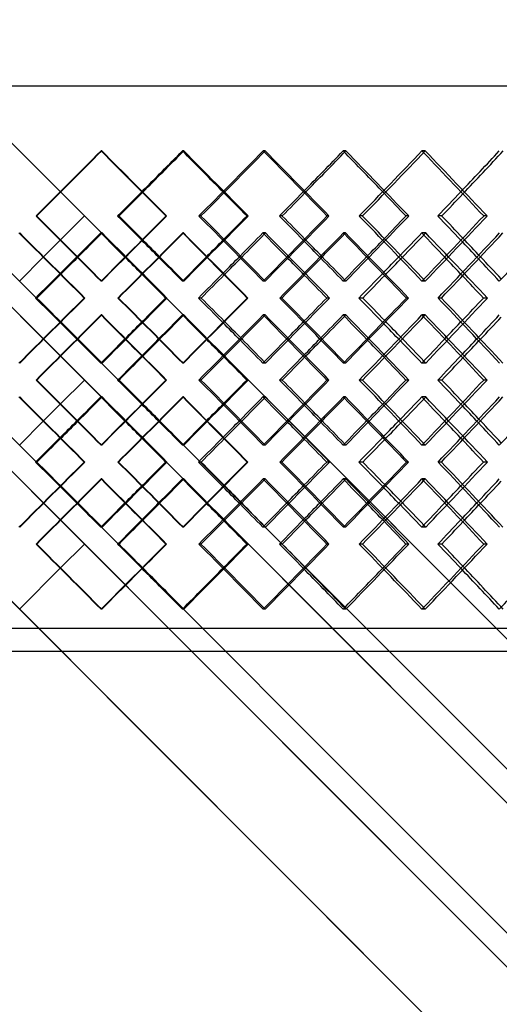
# Model space of a CAD drawing. Header units: millimetres. Extents: x -448 to 448, y -319 to 381.
# Tile 10 of 18: x 0 to 104, y -105 to 109. Entities that reach past the tile are written whole.
import ezdxf

# ---------------------------------------------------------------- set-up
doc = ezdxf.new("R2010")
doc.units = ezdxf.units.MM
doc.layers.add('HIDDEN', color=7, linetype='Continuous')
doc.layers.add('THICK', color=7, linetype='Continuous')

msp = doc.modelspace()

# ---------------------------------------------------------------- linework, layer by layer
at = {"layer": 'HIDDEN'}
for p, q in [((-300, 345.15), (300, -254.85)), ((-300, 95), (300, 95)), ((0, 80.82), (300, -219.18)), ((17.92, 80.82), (17.77, 80.82)), ((35.78, 80.82), (35.48, 80.82)), ((53.51, 80.82), (53.07, 80.82)), ((71.05, 80.82), (70.47, 80.82)), ((88.35, 80.82), (87.62, 80.82)), ((3.77, 66.67), (3.62, 66.67)), ((14.15, 66.67), (14.15, 66.67)), ((39.52, 66.67), (39.08, 66.67)), ((49.79, 66.67), (49.5, 66.67)), ((74.71, 66.67), (73.98, 66.67)), ((84.73, 66.67), (84.14, 66.67)), ((18.01, 62.99), (17.71, 62.99)), ((35.69, 62.99), (35.54, 62.99)), ((53.6, 62.99), (53.01, 62.99)), ((70.97, 62.99), (70.53, 62.99)), ((88.43, 62.99), (87.56, 62.99)), ((8.96, 61.48), (5.2, 57.71)), ((17.92, 52.51), (17.77, 52.51)), ((35.78, 52.51), (35.48, 52.51)), ((53.51, 52.51), (53.07, 52.51)), ((71.05, 52.51), (70.47, 52.51)), ((88.35, 52.51), (87.62, 52.51)), ((14.11, 48.83), (14.26, 48.83)), ((21.59, 48.83), (21.45, 48.83)), ((32.12, 48.83), (31.82, 48.83)), ((57.13, 48.83), (56.69, 48.83)), ((67.47, 48.83), (66.88, 48.83)), ((91.86, 48.83), (91.13, 48.83)), ((101.87, 48.83), (101, 48.83)), ((17.92, 45.15), (17.77, 45.15)), ((35.78, 45.15), (35.48, 45.15)), ((53.51, 45.15), (53.07, 45.15)), ((71.05, 45.15), (70.47, 45.15)), ((88.35, 45.15), (87.62, 45.15)), ((5.2, 39.95), (300, -254.85)), ((18.01, 34.68), (17.71, 34.68)), ((35.69, 34.68), (35.54, 34.68)), ((53.6, 34.68), (53.01, 34.68)), ((70.97, 34.68), (70.53, 34.68)), ((88.43, 34.68), (87.56, 34.68)), ((3.77, 31), (3.62, 31)), ((14.15, 31), (14.15, 31)), ((39.52, 31), (39.08, 31)), ((49.79, 31), (49.5, 31)), ((74.71, 31), (73.98, 31)), ((84.73, 31), (84.14, 31)), ((8.96, 25.81), (5.2, 22.05)), ((18.01, 27.32), (17.71, 27.32)), ((35.69, 27.32), (35.54, 27.32)), ((53.6, 27.32), (53.01, 27.32)), ((70.97, 27.32), (70.53, 27.32)), ((88.43, 27.32), (87.56, 27.32)), ((-12.64, 22.13), (300, -290.51)), ((17.92, 16.85), (17.77, 16.85)), ((35.78, 16.85), (35.48, 16.85)), ((53.51, 16.85), (53.07, 16.85)), ((71.05, 16.85), (70.47, 16.85)), ((88.35, 16.85), (87.62, 16.85)), ((14.11, 13.17), (14.26, 13.17)), ((21.59, 13.17), (21.45, 13.17)), ((32.12, 13.17), (31.82, 13.17)), ((57.13, 13.17), (56.69, 13.17)), ((67.47, 13.17), (66.88, 13.17)), ((91.86, 13.17), (91.13, 13.17)), ((101.87, 13.17), (101, 13.17)), ((17.92, 9.49), (17.77, 9.49)), ((35.78, 9.49), (35.48, 9.49)), ((53.51, 9.49), (53.07, 9.49)), ((71.05, 9.49), (70.47, 9.49)), ((88.35, 9.49), (87.62, 9.49)), ((-26.86, 8.04), (300, -318.82)), ((5.2, 4.29), (300, -290.51)), ((18.01, -0.99), (17.71, -0.99)), ((35.69, -0.99), (35.54, -0.99)), ((53.6, -0.99), (53.01, -0.99)), ((70.97, -0.99), (70.53, -0.99)), ((88.43, -0.99), (87.56, -0.99)), ((3.77, -4.67), (3.62, -4.67)), ((14.15, -4.67), (14.15, -4.67)), ((39.52, -4.67), (39.08, -4.67)), ((49.79, -4.67), (49.5, -4.67)), ((74.71, -4.67), (73.98, -4.67)), ((84.73, -4.67), (84.14, -4.67)), ((-8.96, -9.86), (300, -318.82)), ((8.96, -9.86), (0, -18.82)), ((17.92, -18.82), (17.77, -18.82)), ((35.78, -18.82), (35.48, -18.82)), ((53.51, -18.82), (53.07, -18.82)), ((71.05, -18.82), (70.47, -18.82)), ((88.35, -18.82), (87.62, -18.82)), ((300, -23), (-300, -23))]:
    msp.add_line(p, q, dxfattribs=at)
for centre, major_axis, ratio, start_param, end_param in [((0, 80.82), (-299.87, -299.87), 0.029646, 1.553241, 1.600434), ((0, 80.82), (-299.87, 299.87), 0.029646, -1.600681, -1.600434), ((0, 80.82), (-299.47, -299.47), 0.059345, 1.600434, 1.630072), ((0, 80.82), (-301.97, -301.97), 0.059345, 1.600188, 1.630072), ((0, 80.82), (-299.47, 299.47), 0.059345, -1.660455, -1.630072), ((0, 80.82), (-301.97, 301.97), 0.059345, -1.676874, -1.630072), ((0, 80.82), (-298.81, -298.81), 0.089148, 1.612516, 1.659709), ((0, 80.82), (-298.81, 298.81), 0.089148, -1.660458, -1.659709), ((0, 80.82), (-297.89, -297.89), 0.119109, 1.659709, 1.689347), ((0, 80.82), (-300.38, -300.38), 0.119109, 1.658962, 1.689347), ((0, 80.82), (-297.89, 297.89), 0.119109, -1.720247, -1.689347), ((0, 80.82), (-300.38, 300.38), 0.119109, -1.73615, -1.689347), ((0, 80.82), (-296.71, -296.71), 0.149283, 1.671792, 1.718985), ((0, 80.82), (-296.71, 296.71), 0.149283, -1.720257, -1.718985), ((0, 80.82), (-295.27, -295.27), 0.179724, 1.718985, 1.748622), ((0, 80.82), (-297.73, -297.73), 0.179724, 1.71771, 1.748622), ((0, 52.51), (-299.87, 299.87), 0.029646, -1.600434, -1.553241), ((0, 52.51), (-301.97, -301.97), 0.059345, 1.630072, 1.676874), ((0, 52.51), (-298.81, 298.81), 0.089148, -1.659709, -1.612516), ((0, 52.51), (-300.38, -300.38), 0.119109, 1.689347, 1.73615), ((0, 52.51), (-296.71, 296.71), 0.149283, -1.718985, -1.671792), ((0, 80.82), (-299.87, 299.87), 0.029646, 1.600638, 1.647982), ((0, 80.82), (-301.97, -301.97), 0.059345, 1.570594, 1.571084), ((0, 45.15), (-301.97, 301.97), 0.059345, -1.617904, -1.571084), ((0, 45.15), (-299.87, -299.87), 0.029646, 1.612703, 1.659914), ((0, 80.82), (-299.87, 299.87), 0.029646, -1.660163, -1.659914), ((0, 80.82), (-300.38, -300.38), 0.119109, 1.629372, 1.63036), ((0, 45.15), (-300.38, 300.38), 0.119109, -1.677179, -1.63036), ((0, 45.15), (-298.81, -298.81), 0.089148, 1.671979, 1.719189), ((0, 80.82), (-298.81, 298.81), 0.089148, -1.719948, -1.719189), ((0, 80.82), (-297.73, -297.73), 0.179724, 1.688128, 1.689635), ((0, 45.15), (-297.73, 297.73), 0.179724, -1.736454, -1.689635), ((0, 45.15), (-296.71, -296.71), 0.149283, 1.731254, 1.778464), ((0, 52.51), (-299.47, 299.47), 0.059345, -1.612957, -1.600434), ((0, 52.51), (-301.97, 301.97), 0.059345, -1.612607, -1.600188), ((0, 52.51), (-299.47, -299.47), 0.059345, 1.647648, 1.660455), ((0, 52.51), (-297.89, 297.89), 0.119109, -1.67274, -1.659709), ((0, 52.51), (-300.38, 300.38), 0.119109, -1.671883, -1.658962), ((0, 52.51), (-297.89, -297.89), 0.119109, 1.706923, 1.720247), ((0, 52.51), (-295.27, 295.27), 0.179724, -1.73255, -1.718985), ((0, 52.51), (-297.73, 297.73), 0.179724, -1.731158, -1.71771), ((0, 80.82), (-299.47, -299.47), 0.059345, 1.540911, 1.553468), ((0, 80.82), (-297.89, -297.89), 0.119109, 1.600434, 1.613243), ((0, 80.82), (-295.27, -295.27), 0.179724, 1.659709, 1.673039), ((0, 80.82), (-301.97, -301.97), 0.059345, 1.541159, 1.553611), ((0, 45.15), (-299.47, 299.47), 0.059345, -1.600682, -1.588159), ((0, 80.82), (-300.38, -300.38), 0.119109, 1.600185, 1.612886), ((0, 45.15), (-297.89, 297.89), 0.119109, -1.660463, -1.647435), ((0, 80.82), (-297.73, -297.73), 0.179724, 1.658948, 1.672162), ((0, 45.15), (-295.27, 295.27), 0.179724, -1.72027, -1.70671), ((0, 52.51), (-299.87, -299.87), 0.029646, 1.600434, 1.600681), ((0, 52.51), (-301.97, 301.97), 0.059345, -1.630072, -1.629579), ((0, 52.51), (-298.81, -298.81), 0.089148, 1.659709, 1.660458), ((0, 52.51), (-300.38, 300.38), 0.119109, -1.689347, -1.688348), ((0, 52.51), (-296.71, -296.71), 0.149283, 1.718985, 1.720257), ((0, 16.85), (-299.87, -299.87), 0.029646, -1.647982, -1.600638), ((0, 52.51), (-301.97, -301.97), 0.059345, 1.571084, 1.617904), ((0, 52.51), (-299.87, 299.87), 0.029646, -1.659914, -1.612703), ((0, 52.51), (-300.38, -300.38), 0.119109, 1.63036, 1.677179), ((0, 52.51), (-298.81, 298.81), 0.089148, -1.719189, -1.671979), ((0, 52.51), (-297.73, -297.73), 0.179724, 1.689635, 1.736454), ((0, 52.51), (-296.71, 296.71), 0.149283, -1.778464, -1.731254), ((0, 45.15), (-299.87, -299.87), 0.029646, 1.553241, 1.600434), ((0, 45.15), (-299.87, 299.87), 0.029646, -1.600681, -1.600434), ((0, 45.15), (-301.97, -301.97), 0.059345, 1.629579, 1.630072), ((0, 45.15), (-301.97, 301.97), 0.059345, -1.676874, -1.630072), ((0, 45.15), (-298.81, -298.81), 0.089148, 1.612516, 1.659709), ((0, 45.15), (-298.81, 298.81), 0.089148, -1.660458, -1.659709), ((0, 45.15), (-300.38, -300.38), 0.119109, 1.688348, 1.689347), ((0, 45.15), (-300.38, 300.38), 0.119109, -1.73615, -1.689347), ((0, 45.15), (-296.71, -296.71), 0.149283, 1.671792, 1.718985), ((0, 45.15), (-296.71, 296.71), 0.149283, -1.720257, -1.718985), ((0, 16.85), (-299.47, 299.47), 0.059345, -1.553468, -1.540911), ((0, 16.85), (-301.97, 301.97), 0.059345, -1.553611, -1.541159), ((0, 52.51), (-299.47, -299.47), 0.059345, 1.588159, 1.600682), ((0, 16.85), (-297.89, 297.89), 0.119109, -1.613243, -1.600434), ((0, 16.85), (-300.38, 300.38), 0.119109, -1.612886, -1.600185), ((0, 52.51), (-297.89, -297.89), 0.119109, 1.647435, 1.660463), ((0, 16.85), (-295.27, 295.27), 0.179724, -1.673039, -1.659709), ((0, 16.85), (-297.73, 297.73), 0.179724, -1.672162, -1.658948), ((0, 52.51), (-295.27, -295.27), 0.179724, 1.70671, 1.72027), ((0, 45.15), (-299.47, -299.47), 0.059345, 1.600434, 1.612957), ((0, 45.15), (-301.97, -301.97), 0.059345, 1.600188, 1.612607), ((0, 45.15), (-299.47, 299.47), 0.059345, -1.660455, -1.647648), ((0, 45.15), (-297.89, -297.89), 0.119109, 1.659709, 1.67274), ((0, 45.15), (-300.38, -300.38), 0.119109, 1.658962, 1.671883), ((0, 45.15), (-297.89, 297.89), 0.119109, -1.720247, -1.706923), ((0, 45.15), (-295.27, -295.27), 0.179724, 1.718985, 1.73255), ((0, 45.15), (-297.73, -297.73), 0.179724, 1.71771, 1.731158), ((0, 16.85), (-301.97, 301.97), 0.059345, -1.571084, -1.570594), ((0, 16.85), (-299.87, -299.87), 0.029646, 1.659914, 1.660163), ((0, 16.85), (-300.38, 300.38), 0.119109, -1.63036, -1.629372), ((0, 16.85), (-298.81, -298.81), 0.089148, 1.719189, 1.719948), ((0, 16.85), (-297.73, 297.73), 0.179724, -1.689635, -1.688128), ((0, 16.85), (-299.87, 299.87), 0.029646, -1.600434, -1.553241), ((0, 16.85), (-301.97, -301.97), 0.059345, 1.630072, 1.676874), ((0, 16.85), (-298.81, 298.81), 0.089148, -1.659709, -1.612516), ((0, 16.85), (-300.38, -300.38), 0.119109, 1.689347, 1.73615), ((0, 16.85), (-296.71, 296.71), 0.149283, -1.718985, -1.671792), ((0, 45.15), (-299.87, 299.87), 0.029646, 1.600638, 1.647982), ((0, 45.15), (-301.97, -301.97), 0.059345, 1.570594, 1.571084), ((0, 9.49), (-301.97, 301.97), 0.059345, -1.617904, -1.571084), ((0, 9.49), (-299.87, -299.87), 0.029646, 1.612703, 1.659914), ((0, 16.85), (-299.47, 299.47), 0.059345, -1.612957, -1.600434), ((0, 16.85), (-301.97, 301.97), 0.059345, -1.612607, -1.600188), ((0, 45.15), (-299.87, 299.87), 0.029646, -1.660163, -1.659914), ((0, 16.85), (-299.47, -299.47), 0.059345, 1.647648, 1.660455), ((0, 45.15), (-300.38, -300.38), 0.119109, 1.629372, 1.63036), ((0, 9.49), (-300.38, 300.38), 0.119109, -1.677179, -1.63036), ((0, 9.49), (-298.81, -298.81), 0.089148, 1.671979, 1.719189), ((0, 16.85), (-297.89, 297.89), 0.119109, -1.67274, -1.659709), ((0, 16.85), (-300.38, 300.38), 0.119109, -1.671883, -1.658962), ((0, 45.15), (-298.81, 298.81), 0.089148, -1.719948, -1.719189), ((0, 16.85), (-297.89, -297.89), 0.119109, 1.706923, 1.720247), ((0, 45.15), (-297.73, -297.73), 0.179724, 1.688128, 1.689635), ((0, 9.49), (-297.73, 297.73), 0.179724, -1.736454, -1.689635), ((0, 9.49), (-296.71, -296.71), 0.149283, 1.731254, 1.778464), ((0, 16.85), (-295.27, 295.27), 0.179724, -1.73255, -1.718985), ((0, 16.85), (-297.73, 297.73), 0.179724, -1.731158, -1.71771), ((0, 45.15), (-299.47, -299.47), 0.059345, 1.540911, 1.553468), ((0, 45.15), (-301.97, -301.97), 0.059345, 1.541159, 1.553611), ((0, 9.49), (-299.47, 299.47), 0.059345, -1.600682, -1.588159), ((0, 45.15), (-297.89, -297.89), 0.119109, 1.600434, 1.613243), ((0, 45.15), (-300.38, -300.38), 0.119109, 1.600185, 1.612886), ((0, 9.49), (-297.89, 297.89), 0.119109, -1.660463, -1.647435), ((0, 45.15), (-295.27, -295.27), 0.179724, 1.659709, 1.673039), ((0, 45.15), (-297.73, -297.73), 0.179724, 1.658948, 1.672162), ((0, 9.49), (-295.27, 295.27), 0.179724, -1.72027, -1.70671), ((0, 16.85), (-300.38, 300.38), 0.119109, -1.689347, -1.688348), ((0, 16.85), (-296.71, -296.71), 0.149283, 1.718985, 1.720257), ((0, 16.85), (-299.87, -299.87), 0.029646, 1.600434, 1.600681), ((0, 16.85), (-301.97, 301.97), 0.059345, -1.630072, -1.629579), ((0, 16.85), (-298.81, -298.81), 0.089148, 1.659709, 1.660458), ((0, -18.82), (-299.87, -299.87), 0.029646, -1.647982, -1.600638), ((0, 16.85), (-301.97, -301.97), 0.059345, 1.571084, 1.617904), ((0, 16.85), (-299.87, 299.87), 0.029646, -1.659914, -1.612703), ((0, 16.85), (-300.38, -300.38), 0.119109, 1.63036, 1.677179), ((0, 16.85), (-298.81, 298.81), 0.089148, -1.719189, -1.671979), ((0, 16.85), (-297.73, -297.73), 0.179724, 1.689635, 1.736454), ((0, 16.85), (-296.71, 296.71), 0.149283, -1.778464, -1.731254), ((0, 9.49), (-299.87, -299.87), 0.029646, 1.553241, 1.600434), ((0, 9.49), (-299.87, 299.87), 0.029646, -1.600681, -1.600434), ((0, 9.49), (-301.97, -301.97), 0.059345, 1.629579, 1.630072), ((0, 9.49), (-301.97, 301.97), 0.059345, -1.676874, -1.630072), ((0, 9.49), (-298.81, -298.81), 0.089148, 1.612516, 1.659709), ((0, 9.49), (-298.81, 298.81), 0.089148, -1.660458, -1.659709), ((0, 9.49), (-300.38, -300.38), 0.119109, 1.688348, 1.689347), ((0, 9.49), (-300.38, 300.38), 0.119109, -1.73615, -1.689347), ((0, 9.49), (-296.71, -296.71), 0.149283, 1.671792, 1.718985), ((0, 9.49), (-296.71, 296.71), 0.149283, -1.720257, -1.718985), ((0, -18.82), (-299.47, 299.47), 0.059345, -1.553468, -1.540911), ((0, -18.82), (-301.97, 301.97), 0.059345, -1.553611, -1.541159), ((0, 16.85), (-299.47, -299.47), 0.059345, 1.588159, 1.600682), ((0, -18.82), (-297.89, 297.89), 0.119109, -1.613243, -1.600434), ((0, -18.82), (-300.38, 300.38), 0.119109, -1.612886, -1.600185), ((0, 16.85), (-297.89, -297.89), 0.119109, 1.647435, 1.660463), ((0, -18.82), (-295.27, 295.27), 0.179724, -1.673039, -1.659709), ((0, -18.82), (-297.73, 297.73), 0.179724, -1.672162, -1.658948), ((0, 16.85), (-295.27, -295.27), 0.179724, 1.70671, 1.72027), ((0, 9.49), (-299.47, -299.47), 0.059345, 1.600434, 1.612957), ((0, 9.49), (-297.89, -297.89), 0.119109, 1.659709, 1.67274), ((0, 9.49), (-295.27, -295.27), 0.179724, 1.718985, 1.73255), ((0, 9.49), (-301.97, -301.97), 0.059345, 1.600188, 1.612607), ((0, 9.49), (-299.47, 299.47), 0.059345, -1.660455, -1.647648), ((0, 9.49), (-300.38, -300.38), 0.119109, 1.658962, 1.671883), ((0, 9.49), (-297.89, 297.89), 0.119109, -1.720247, -1.706923), ((0, 9.49), (-297.73, -297.73), 0.179724, 1.71771, 1.731158), ((0, -18.82), (-301.97, 301.97), 0.059345, -1.571084, -1.570594), ((0, -18.82), (-299.87, -299.87), 0.029646, 1.659914, 1.660163), ((0, -18.82), (-300.38, 300.38), 0.119109, -1.63036, -1.629372), ((0, -18.82), (-298.81, -298.81), 0.089148, 1.719189, 1.719948), ((0, -18.82), (-297.73, 297.73), 0.179724, -1.689635, -1.688128), ((0, -18.82), (-299.87, 299.87), 0.029646, -1.600434, -1.553241), ((0, -18.82), (-301.97, -301.97), 0.059345, 1.630072, 1.676874), ((0, -18.82), (-298.81, 298.81), 0.089148, -1.659709, -1.612516), ((0, -18.82), (-300.38, -300.38), 0.119109, 1.689347, 1.73615), ((0, -18.82), (-296.71, 296.71), 0.149283, -1.718985, -1.671792), ((0, -18.82), (-299.47, 299.47), 0.059345, -1.630072, -1.600434), ((0, -18.82), (-301.97, 301.97), 0.059345, -1.630072, -1.600188), ((0, -18.82), (-299.47, -299.47), 0.059345, 1.630072, 1.660455), ((0, -18.82), (-297.89, 297.89), 0.119109, -1.689347, -1.659709), ((0, -18.82), (-300.38, 300.38), 0.119109, -1.689347, -1.658962), ((0, -18.82), (-297.89, -297.89), 0.119109, 1.689347, 1.720247), ((0, -18.82), (-295.27, 295.27), 0.179724, -1.748622, -1.718985), ((0, -18.82), (-297.73, 297.73), 0.179724, -1.748622, -1.71771), ((0, -18.82), (-295.27, -295.27), 0.179724, 1.748622, 1.780073), ((0, -18.82), (-299.87, -299.87), 0.029646, 1.600434, 1.600681), ((0, -18.82), (-298.81, -298.81), 0.089148, 1.659709, 1.660458), ((0, -18.82), (-296.71, -296.71), 0.149283, 1.718985, 1.720257)]:
    msp.add_ellipse(centre, major_axis=major_axis, ratio=ratio, start_param=start_param, end_param=end_param, dxfattribs=at)
at = {"layer": 'THICK'}
for p, q in [((-300, 380.82), (300, -219.18)), ((-300, 352.51), (300, -247.49)), ((-300, 352.51), (300, -247.49)), ((-300, 345.15), (5.2, 39.95)), ((-300, 345.15), (300, -254.85)), ((-300, 316.85), (300, -283.15)), ((-300, 316.85), (300, -283.15)), ((-300, 281.18), (300, -318.82)), ((-447.5, 95), (447.5, 95)), ((14.15, 66.67), (8.96, 61.48)), ((21.69, 66.67), (21.39, 66.67)), ((32.03, 66.67), (31.88, 66.67)), ((57.22, 66.67), (56.63, 66.67)), ((67.38, 66.67), (66.94, 66.67)), ((91.95, 66.67), (91.08, 66.67)), ((101.79, 66.67), (101.06, 66.67)), ((5.2, 57.71), (0, 52.51)), ((3.82, 48.83), (3.52, 48.83)), ((39.56, 48.83), (38.97, 48.83)), ((49.75, 48.83), (49.6, 48.83)), ((74.76, 48.83), (73.88, 48.83)), ((84.69, 48.83), (84.25, 48.83)), ((8.96, 36.19), (14.15, 31)), ((14.15, 31), (8.96, 25.81)), ((21.69, 31), (21.39, 31)), ((32.03, 31), (31.88, 31)), ((57.22, 31), (56.63, 31)), ((67.38, 31), (66.94, 31)), ((91.95, 31), (91.08, 31)), ((101.79, 31), (101.06, 31)), ((5.2, 22.05), (0, 16.85)), ((3.82, 13.17), (3.52, 13.17)), ((39.56, 13.17), (38.97, 13.17)), ((49.75, 13.17), (49.6, 13.17)), ((74.76, 13.17), (73.88, 13.17)), ((84.69, 13.17), (84.25, 13.17)), ((0, 9.49), (5.2, 4.29)), ((-23.03, 4.21), (300, -318.82)), ((8.96, 0.52), (14.15, -4.67)), ((14.15, -4.67), (8.96, -9.86)), ((21.69, -4.67), (21.39, -4.67)), ((32.03, -4.67), (31.88, -4.67)), ((57.22, -4.67), (56.63, -4.67)), ((67.38, -4.67), (66.94, -4.67)), ((91.95, -4.67), (91.08, -4.67)), ((101.79, -4.67), (101.06, -4.67)), ((302.5, -28), (-302.5, -28))]:
    msp.add_line(p, q, dxfattribs=at)
for centre, major_axis, ratio, start_param, end_param in [((0, 80.82), (-302.37, -302.37), 0.029646, 1.553631, 1.600434), ((0, 80.82), (-299.87, 299.87), 0.029646, -1.647627, -1.600681), ((0, 80.82), (-302.37, 302.37), 0.029646, -1.647237, -1.600434), ((0, 80.82), (-301.31, -301.31), 0.089148, 1.612907, 1.659709), ((0, 80.82), (-298.81, 298.81), 0.089148, -1.706902, -1.660458), ((0, 80.82), (-301.31, 301.31), 0.089148, -1.706512, -1.659709), ((0, 80.82), (-299.18, -299.18), 0.149283, 1.672182, 1.718985), ((0, 80.82), (-296.71, 296.71), 0.149283, -1.766178, -1.720257), ((0, 80.82), (-299.18, 299.18), 0.149283, -1.765787, -1.718985), ((0, 80.82), (-299.47, -299.47), 0.059345, 1.582879, 1.600434), ((0, 80.82), (-301.97, -301.97), 0.059345, 1.583269, 1.600188), ((0, 80.82), (-299.47, 299.47), 0.059345, -1.677265, -1.660455), ((0, 80.82), (-297.89, -297.89), 0.119109, 1.642154, 1.659709), ((0, 80.82), (-300.38, -300.38), 0.119109, 1.642544, 1.658962), ((0, 80.82), (-297.89, 297.89), 0.119109, -1.73654, -1.720247), ((0, 80.82), (-295.27, -295.27), 0.179724, 1.701429, 1.718985), ((0, 80.82), (-297.73, -297.73), 0.179724, 1.70182, 1.71771), ((0, 52.51), (-302.37, 302.37), 0.029646, -1.600434, -1.553631), ((0, 52.51), (-299.87, -299.87), 0.029646, 1.600681, 1.647627), ((0, 52.51), (-302.37, -302.37), 0.029646, 1.600434, 1.647237), ((0, 52.51), (-299.47, 299.47), 0.059345, -1.600434, -1.582879), ((0, 52.51), (-301.97, 301.97), 0.059345, -1.600188, -1.583269), ((0, 52.51), (-301.31, 301.31), 0.089148, -1.659709, -1.612907), ((0, 52.51), (-299.47, -299.47), 0.059345, 1.660455, 1.677265), ((0, 52.51), (-298.81, -298.81), 0.089148, 1.660458, 1.706902), ((0, 52.51), (-301.31, -301.31), 0.089148, 1.659709, 1.706512), ((0, 52.51), (-297.89, 297.89), 0.119109, -1.659709, -1.642154), ((0, 52.51), (-300.38, 300.38), 0.119109, -1.658962, -1.642544), ((0, 52.51), (-299.18, 299.18), 0.149283, -1.718985, -1.672182), ((0, 52.51), (-297.89, -297.89), 0.119109, 1.720247, 1.73654), ((0, 52.51), (-296.71, -296.71), 0.149283, 1.720257, 1.766178), ((0, 52.51), (-299.18, -299.18), 0.149283, 1.718985, 1.765787), ((0, 52.51), (-295.27, 295.27), 0.179724, -1.718985, -1.701429), ((0, 52.51), (-297.73, 297.73), 0.179724, -1.71771, -1.70182), ((0, 80.82), (-302.37, 302.37), 0.029646, 1.600146, 1.647095), ((0, 80.82), (-299.47, -299.47), 0.059345, 1.553468, 1.570592), ((0, 80.82), (-301.97, -301.97), 0.059345, 1.553611, 1.570594), ((0, 45.15), (-299.47, 299.47), 0.059345, -1.588159, -1.570592), ((0, 45.15), (-302.37, -302.37), 0.029646, 1.612602, 1.659421), ((0, 80.82), (-299.87, 299.87), 0.029646, -1.707257, -1.660163), ((0, 80.82), (-302.37, 302.37), 0.029646, -1.706371, -1.659421), ((0, 80.82), (-297.89, -297.89), 0.119109, 1.613243, 1.629867), ((0, 80.82), (-300.38, -300.38), 0.119109, 1.612886, 1.629372), ((0, 45.15), (-297.89, 297.89), 0.119109, -1.647435, -1.629867), ((0, 45.15), (-301.31, -301.31), 0.089148, 1.671877, 1.718697), ((0, 80.82), (-298.81, 298.81), 0.089148, -1.766532, -1.719948), ((0, 80.82), (-301.31, 301.31), 0.089148, -1.765646, -1.718697), ((0, 80.82), (-295.27, -295.27), 0.179724, 1.673039, 1.689143), ((0, 80.82), (-297.73, -297.73), 0.179724, 1.672162, 1.688128), ((0, 45.15), (-295.27, 295.27), 0.179724, -1.70671, -1.689143), ((0, 45.15), (-299.18, -299.18), 0.149283, 1.731153, 1.777972), ((0, 52.51), (-299.47, 299.47), 0.059345, -1.630072, -1.612957), ((0, 52.51), (-301.97, 301.97), 0.059345, -1.629579, -1.612607), ((0, 52.51), (-299.47, -299.47), 0.059345, 1.630072, 1.647648), ((0, 52.51), (-297.89, 297.89), 0.119109, -1.689347, -1.67274), ((0, 52.51), (-300.38, 300.38), 0.119109, -1.688348, -1.671883), ((0, 52.51), (-297.89, -297.89), 0.119109, 1.689347, 1.706923), ((0, 52.51), (-295.27, 295.27), 0.179724, -1.748622, -1.73255), ((0, 52.51), (-297.73, 297.73), 0.179724, -1.747087, -1.731158), ((0, 52.51), (-295.27, -295.27), 0.179724, 1.748622, 1.766198), ((0, 80.82), (-299.47, -299.47), 0.059345, 1.523249, 1.540911), ((0, 80.82), (-301.97, -301.97), 0.059345, 1.524135, 1.541159), ((0, 45.15), (-299.47, 299.47), 0.059345, -1.617802, -1.600682), ((0, 80.82), (-297.89, -297.89), 0.119109, 1.582524, 1.600434), ((0, 80.82), (-300.38, -300.38), 0.119109, 1.58341, 1.600185), ((0, 45.15), (-297.89, 297.89), 0.119109, -1.677078, -1.660463), ((0, 80.82), (-295.27, -295.27), 0.179724, 1.641799, 1.659709), ((0, 80.82), (-297.73, -297.73), 0.179724, 1.642686, 1.658948), ((0, 45.15), (-295.27, 295.27), 0.179724, -1.736353, -1.72027), ((0, 16.85), (-302.37, -302.37), 0.029646, -1.647095, -1.600146), ((0, 16.85), (-299.47, 299.47), 0.059345, -1.540911, -1.523249), ((0, 16.85), (-301.97, 301.97), 0.059345, -1.541159, -1.524135), ((0, 52.51), (-302.37, 302.37), 0.029646, -1.659421, -1.612602), ((0, 52.51), (-299.47, -299.47), 0.059345, 1.600682, 1.617802), ((0, 16.85), (-299.87, -299.87), 0.029646, 1.660163, 1.707257), ((0, 16.85), (-302.37, -302.37), 0.029646, 1.659421, 1.706371), ((0, 16.85), (-297.89, 297.89), 0.119109, -1.600434, -1.582524), ((0, 16.85), (-300.38, 300.38), 0.119109, -1.600185, -1.58341), ((0, 52.51), (-301.31, 301.31), 0.089148, -1.718697, -1.671877), ((0, 52.51), (-297.89, -297.89), 0.119109, 1.660463, 1.677078), ((0, 16.85), (-298.81, -298.81), 0.089148, 1.719948, 1.766532), ((0, 16.85), (-301.31, -301.31), 0.089148, 1.718697, 1.765646), ((0, 16.85), (-295.27, 295.27), 0.179724, -1.659709, -1.641799), ((0, 16.85), (-297.73, 297.73), 0.179724, -1.658948, -1.642686), ((0, 52.51), (-299.18, 299.18), 0.149283, -1.777972, -1.731153), ((0, 52.51), (-295.27, -295.27), 0.179724, 1.72027, 1.736353), ((0, 45.15), (-302.37, -302.37), 0.029646, 1.553631, 1.600434), ((0, 45.15), (-299.87, 299.87), 0.029646, -1.647627, -1.600681), ((0, 45.15), (-302.37, 302.37), 0.029646, -1.647237, -1.600434), ((0, 45.15), (-299.47, -299.47), 0.059345, 1.612957, 1.630072), ((0, 45.15), (-301.97, -301.97), 0.059345, 1.612607, 1.629579), ((0, 45.15), (-299.47, 299.47), 0.059345, -1.647648, -1.630072), ((0, 45.15), (-301.31, -301.31), 0.089148, 1.612907, 1.659709), ((0, 45.15), (-301.31, 301.31), 0.089148, -1.706512, -1.659709), ((0, 45.15), (-297.89, -297.89), 0.119109, 1.67274, 1.689347), ((0, 45.15), (-297.89, 297.89), 0.119109, -1.706923, -1.689347), ((0, 45.15), (-299.18, -299.18), 0.149283, 1.672182, 1.718985), ((0, 45.15), (-299.18, 299.18), 0.149283, -1.765787, -1.718985), ((0, 45.15), (-295.27, -295.27), 0.179724, 1.73255, 1.748622), ((0, 45.15), (-298.81, 298.81), 0.089148, -1.706902, -1.660458), ((0, 45.15), (-300.38, -300.38), 0.119109, 1.671883, 1.688348), ((0, 45.15), (-296.71, 296.71), 0.149283, -1.766178, -1.720257), ((0, 45.15), (-297.73, -297.73), 0.179724, 1.731158, 1.747087), ((0, 16.85), (-299.47, 299.47), 0.059345, -1.570592, -1.553468), ((0, 16.85), (-301.97, 301.97), 0.059345, -1.570594, -1.553611), ((0, 52.51), (-299.47, -299.47), 0.059345, 1.570592, 1.588159), ((0, 16.85), (-297.89, 297.89), 0.119109, -1.629867, -1.613243), ((0, 16.85), (-300.38, 300.38), 0.119109, -1.629372, -1.612886), ((0, 52.51), (-297.89, -297.89), 0.119109, 1.629867, 1.647435), ((0, 16.85), (-295.27, 295.27), 0.179724, -1.689143, -1.673039), ((0, 16.85), (-297.73, 297.73), 0.179724, -1.688128, -1.672162), ((0, 52.51), (-295.27, -295.27), 0.179724, 1.689143, 1.70671), ((0, 45.15), (-299.47, -299.47), 0.059345, 1.582879, 1.600434), ((0, 45.15), (-301.97, -301.97), 0.059345, 1.583269, 1.600188), ((0, 45.15), (-299.47, 299.47), 0.059345, -1.677265, -1.660455), ((0, 45.15), (-297.89, -297.89), 0.119109, 1.642154, 1.659709), ((0, 45.15), (-300.38, -300.38), 0.119109, 1.642544, 1.658962), ((0, 45.15), (-297.89, 297.89), 0.119109, -1.73654, -1.720247), ((0, 45.15), (-295.27, -295.27), 0.179724, 1.701429, 1.718985), ((0, 45.15), (-297.73, -297.73), 0.179724, 1.70182, 1.71771), ((0, 16.85), (-302.37, 302.37), 0.029646, -1.600434, -1.553631), ((0, 16.85), (-299.87, -299.87), 0.029646, 1.600681, 1.647627), ((0, 16.85), (-302.37, -302.37), 0.029646, 1.600434, 1.647237), ((0, 16.85), (-299.47, 299.47), 0.059345, -1.600434, -1.582879), ((0, 16.85), (-301.97, 301.97), 0.059345, -1.600188, -1.583269), ((0, 16.85), (-301.31, 301.31), 0.089148, -1.659709, -1.612907), ((0, 16.85), (-299.47, -299.47), 0.059345, 1.660455, 1.677265), ((0, 16.85), (-298.81, -298.81), 0.089148, 1.660458, 1.706902), ((0, 16.85), (-301.31, -301.31), 0.089148, 1.659709, 1.706512), ((0, 16.85), (-297.89, 297.89), 0.119109, -1.659709, -1.642154), ((0, 16.85), (-300.38, 300.38), 0.119109, -1.658962, -1.642544), ((0, 16.85), (-299.18, 299.18), 0.149283, -1.718985, -1.672182), ((0, 16.85), (-297.89, -297.89), 0.119109, 1.720247, 1.73654), ((0, 16.85), (-296.71, -296.71), 0.149283, 1.720257, 1.766178), ((0, 16.85), (-299.18, -299.18), 0.149283, 1.718985, 1.765787), ((0, 16.85), (-295.27, 295.27), 0.179724, -1.718985, -1.701429), ((0, 16.85), (-297.73, 297.73), 0.179724, -1.71771, -1.70182), ((0, 45.15), (-302.37, 302.37), 0.029646, 1.600146, 1.647095), ((0, 45.15), (-299.47, -299.47), 0.059345, 1.553468, 1.570592), ((0, 45.15), (-301.97, -301.97), 0.059345, 1.553611, 1.570594), ((0, 9.49), (-299.47, 299.47), 0.059345, -1.588159, -1.570592), ((0, 9.49), (-302.37, -302.37), 0.029646, 1.612602, 1.659421), ((0, 45.15), (-299.87, 299.87), 0.029646, -1.707257, -1.660163), ((0, 45.15), (-302.37, 302.37), 0.029646, -1.706371, -1.659421), ((0, 45.15), (-297.89, -297.89), 0.119109, 1.613243, 1.629867), ((0, 45.15), (-300.38, -300.38), 0.119109, 1.612886, 1.629372), ((0, 9.49), (-297.89, 297.89), 0.119109, -1.647435, -1.629867), ((0, 9.49), (-301.31, -301.31), 0.089148, 1.671877, 1.718697), ((0, 45.15), (-298.81, 298.81), 0.089148, -1.766532, -1.719948), ((0, 45.15), (-301.31, 301.31), 0.089148, -1.765646, -1.718697), ((0, 45.15), (-295.27, -295.27), 0.179724, 1.673039, 1.689143), ((0, 45.15), (-297.73, -297.73), 0.179724, 1.672162, 1.688128), ((0, 9.49), (-295.27, 295.27), 0.179724, -1.70671, -1.689143), ((0, 9.49), (-299.18, -299.18), 0.149283, 1.731153, 1.777972), ((0, 16.85), (-299.47, 299.47), 0.059345, -1.630072, -1.612957), ((0, 16.85), (-301.97, 301.97), 0.059345, -1.629579, -1.612607), ((0, 16.85), (-299.47, -299.47), 0.059345, 1.630072, 1.647648), ((0, 16.85), (-297.89, 297.89), 0.119109, -1.689347, -1.67274), ((0, 16.85), (-300.38, 300.38), 0.119109, -1.688348, -1.671883), ((0, 16.85), (-297.89, -297.89), 0.119109, 1.689347, 1.706923), ((0, 16.85), (-295.27, 295.27), 0.179724, -1.748622, -1.73255), ((0, 16.85), (-297.73, 297.73), 0.179724, -1.747087, -1.731158), ((0, 16.85), (-295.27, -295.27), 0.179724, 1.748622, 1.766198), ((0, 45.15), (-299.47, -299.47), 0.059345, 1.523249, 1.540911), ((0, 45.15), (-301.97, -301.97), 0.059345, 1.524135, 1.541159), ((0, 9.49), (-299.47, 299.47), 0.059345, -1.617802, -1.600682), ((0, 45.15), (-297.89, -297.89), 0.119109, 1.582524, 1.600434), ((0, 45.15), (-300.38, -300.38), 0.119109, 1.58341, 1.600185), ((0, 9.49), (-297.89, 297.89), 0.119109, -1.677078, -1.660463), ((0, 45.15), (-295.27, -295.27), 0.179724, 1.641799, 1.659709), ((0, 45.15), (-297.73, -297.73), 0.179724, 1.642686, 1.658948), ((0, 9.49), (-295.27, 295.27), 0.179724, -1.736353, -1.72027), ((0, -18.82), (-302.37, -302.37), 0.029646, -1.647095, -1.600146), ((0, -18.82), (-299.47, 299.47), 0.059345, -1.540911, -1.523249), ((0, -18.82), (-301.97, 301.97), 0.059345, -1.541159, -1.524135), ((0, 16.85), (-302.37, 302.37), 0.029646, -1.659421, -1.612602), ((0, 16.85), (-299.47, -299.47), 0.059345, 1.600682, 1.617802), ((0, -18.82), (-299.87, -299.87), 0.029646, 1.660163, 1.707257), ((0, -18.82), (-302.37, -302.37), 0.029646, 1.659421, 1.706371), ((0, -18.82), (-297.89, 297.89), 0.119109, -1.600434, -1.582524), ((0, -18.82), (-300.38, 300.38), 0.119109, -1.600185, -1.58341), ((0, 16.85), (-301.31, 301.31), 0.089148, -1.718697, -1.671877), ((0, 16.85), (-297.89, -297.89), 0.119109, 1.660463, 1.677078), ((0, -18.82), (-298.81, -298.81), 0.089148, 1.719948, 1.766532), ((0, -18.82), (-301.31, -301.31), 0.089148, 1.718697, 1.765646), ((0, -18.82), (-295.27, 295.27), 0.179724, -1.659709, -1.641799), ((0, -18.82), (-297.73, 297.73), 0.179724, -1.658948, -1.642686), ((0, 16.85), (-299.18, 299.18), 0.149283, -1.777972, -1.731153), ((0, 16.85), (-295.27, -295.27), 0.179724, 1.72027, 1.736353), ((0, 9.49), (-302.37, -302.37), 0.029646, 1.553631, 1.600434), ((0, 9.49), (-299.87, 299.87), 0.029646, -1.647627, -1.600681), ((0, 9.49), (-302.37, 302.37), 0.029646, -1.647237, -1.600434), ((0, 9.49), (-299.47, -299.47), 0.059345, 1.612957, 1.630072), ((0, 9.49), (-301.97, -301.97), 0.059345, 1.612607, 1.629579), ((0, 9.49), (-299.47, 299.47), 0.059345, -1.647648, -1.630072), ((0, 9.49), (-301.31, -301.31), 0.089148, 1.612907, 1.659709), ((0, 9.49), (-298.81, 298.81), 0.089148, -1.706902, -1.660458), ((0, 9.49), (-301.31, 301.31), 0.089148, -1.706512, -1.659709), ((0, 9.49), (-297.89, -297.89), 0.119109, 1.67274, 1.689347), ((0, 9.49), (-300.38, -300.38), 0.119109, 1.671883, 1.688348), ((0, 9.49), (-297.89, 297.89), 0.119109, -1.706923, -1.689347), ((0, 9.49), (-299.18, -299.18), 0.149283, 1.672182, 1.718985), ((0, 9.49), (-296.71, 296.71), 0.149283, -1.766178, -1.720257), ((0, 9.49), (-299.18, 299.18), 0.149283, -1.765787, -1.718985), ((0, 9.49), (-295.27, -295.27), 0.179724, 1.73255, 1.748622), ((0, 9.49), (-297.73, -297.73), 0.179724, 1.731158, 1.747087), ((0, -18.82), (-301.97, 301.97), 0.059345, -1.570594, -1.553611), ((0, -18.82), (-300.38, 300.38), 0.119109, -1.629372, -1.612886), ((0, -18.82), (-297.73, 297.73), 0.179724, -1.688128, -1.672162), ((0, -18.82), (-299.47, 299.47), 0.059345, -1.570592, -1.553468), ((0, 16.85), (-299.47, -299.47), 0.059345, 1.570592, 1.588159), ((0, -18.82), (-297.89, 297.89), 0.119109, -1.629867, -1.613243), ((0, 16.85), (-297.89, -297.89), 0.119109, 1.629867, 1.647435), ((0, -18.82), (-295.27, 295.27), 0.179724, -1.689143, -1.673039), ((0, 16.85), (-295.27, -295.27), 0.179724, 1.689143, 1.70671), ((0, 9.49), (-299.47, -299.47), 0.059345, 1.582879, 1.600434), ((0, 9.49), (-301.97, -301.97), 0.059345, 1.583269, 1.600188), ((0, 9.49), (-299.47, 299.47), 0.059345, -1.677265, -1.660455), ((0, 9.49), (-297.89, -297.89), 0.119109, 1.642154, 1.659709), ((0, 9.49), (-300.38, -300.38), 0.119109, 1.642544, 1.658962), ((0, 9.49), (-297.89, 297.89), 0.119109, -1.73654, -1.720247), ((0, 9.49), (-295.27, -295.27), 0.179724, 1.701429, 1.718985), ((0, 9.49), (-297.73, -297.73), 0.179724, 1.70182, 1.71771), ((0, -18.82), (-302.37, 302.37), 0.029646, -1.600434, -1.553631), ((0, -18.82), (-299.87, -299.87), 0.029646, 1.600681, 1.647627), ((0, -18.82), (-302.37, -302.37), 0.029646, 1.600434, 1.647237), ((0, -18.82), (-299.47, 299.47), 0.059345, -1.600434, -1.582879), ((0, -18.82), (-301.97, 301.97), 0.059345, -1.600188, -1.583269), ((0, -18.82), (-301.31, 301.31), 0.089148, -1.659709, -1.612907), ((0, -18.82), (-299.47, -299.47), 0.059345, 1.660455, 1.677265), ((0, -18.82), (-298.81, -298.81), 0.089148, 1.660458, 1.706902), ((0, -18.82), (-301.31, -301.31), 0.089148, 1.659709, 1.706512), ((0, -18.82), (-297.89, 297.89), 0.119109, -1.659709, -1.642154), ((0, -18.82), (-300.38, 300.38), 0.119109, -1.658962, -1.642544), ((0, -18.82), (-299.18, 299.18), 0.149283, -1.718985, -1.672182), ((0, -18.82), (-297.89, -297.89), 0.119109, 1.720247, 1.73654), ((0, -18.82), (-296.71, -296.71), 0.149283, 1.720257, 1.766178), ((0, -18.82), (-299.18, -299.18), 0.149283, 1.718985, 1.765787), ((0, -18.82), (-295.27, 295.27), 0.179724, -1.718985, -1.701429), ((0, -18.82), (-297.73, 297.73), 0.179724, -1.71771, -1.70182)]:
    msp.add_ellipse(centre, major_axis=major_axis, ratio=ratio, start_param=start_param, end_param=end_param, dxfattribs=at)

doc.saveas('drawing.dxf')
